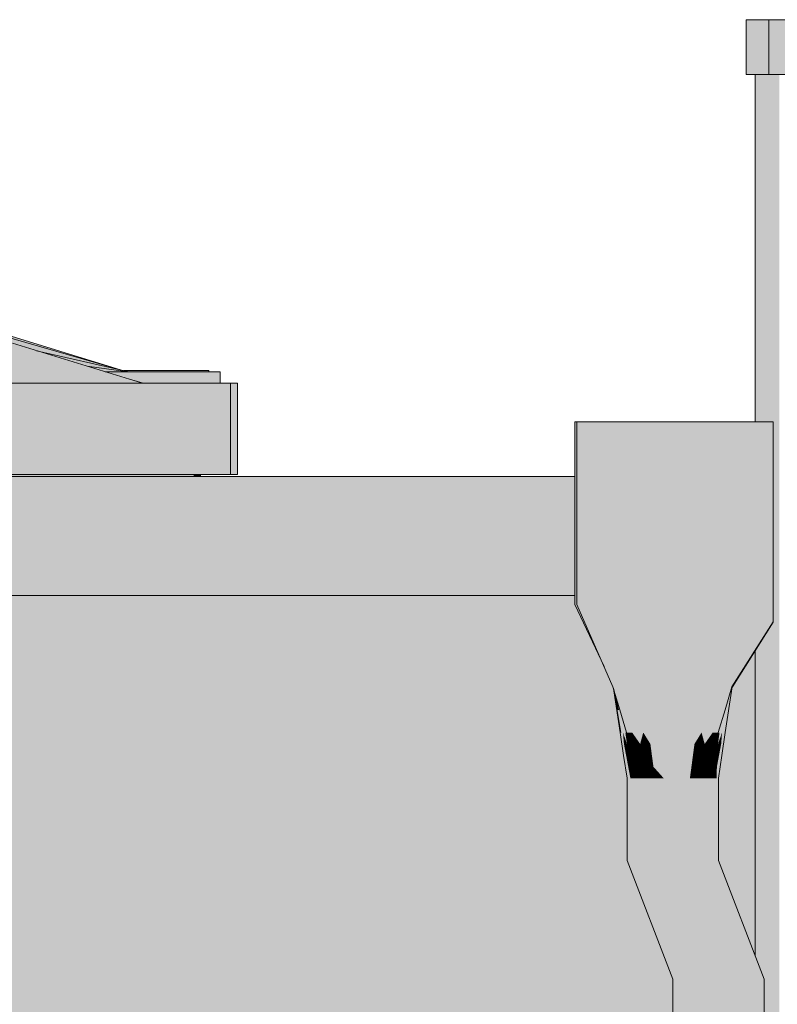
# Model space of a CAD drawing. Header units: metres. Extents: x 0 to 0.84, y 0 to 0.297.
# Tile 42 of 59: x 0.69183 to 0.69349, y 0.24596 to 0.24812. Entities that reach past the tile are written whole.
import ezdxf

# ---------------------------------------------------------------- set-up
doc = ezdxf.new("R2010")
doc.units = ezdxf.units.M
doc.layers.add('Standard', color=7, linetype='Continuous', lineweight=25)

msp = doc.modelspace()

# ---------------------------------------------------------------- hatches: boundary and pattern name
at = {"layer": 'Standard', "linetype": 'Continuous', "lineweight": 13, "true_color": 0xbababa, "transparency": 33554687}
for points in [[(0.6934231, 0.2481153), (0.6934231, 0.2479953), (0.6934734, 0.2479953), (0.6934734, 0.2481153)], [(0.6930485, 0.246835), (0.6930525, 0.246835), (0.6930525, 0.247235), (0.6930485, 0.247235)], [(0.6930525, 0.246835), (0.6934826, 0.246835), (0.6934826, 0.246915), (0.6934826, 0.247235), (0.6930525, 0.247235)], [(0.6930525, 0.246835), (0.6930485, 0.246835), (0.6931122, 0.2466995)], [(0.6930525, 0.246835), (0.6931318, 0.246655), (0.6934826, 0.2468235), (0.6934826, 0.246835)], [(0.6931318, 0.246655), (0.6933918, 0.246655), (0.6934826, 0.2467975), (0.6934826, 0.2468235)], [(0.6933918, 0.246655), (0.6933932, 0.246655), (0.6934824, 0.2467969), (0.6934826, 0.2467975)], [(0.6931699, 0.246455), (0.6931625, 0.246455), (0.6931625, 0.246275), (0.6931699, 0.246275)], [(0.6931915, 0.246455), (0.6931699, 0.246455), (0.6931699, 0.246275), (0.6931915, 0.246275)], [(0.6932238, 0.246455), (0.6931915, 0.246455), (0.6931915, 0.246275), (0.6932238, 0.246275)], [(0.693262, 0.246455), (0.6932238, 0.246455), (0.6932238, 0.246275), (0.693262, 0.246275)], [(0.6933002, 0.246455), (0.693262, 0.246455), (0.693262, 0.246275), (0.6933002, 0.246275)], [(0.6933329, 0.246455), (0.6933002, 0.246455), (0.6933002, 0.246275), (0.6933329, 0.246275)], [(0.6933547, 0.246455), (0.6933329, 0.246455), (0.6933329, 0.246275), (0.6933547, 0.246275)], [(0.6933625, 0.246455), (0.6933547, 0.246455), (0.6933547, 0.246275), (0.6933625, 0.246275)], [(0.6931699, 0.246275), (0.6931625, 0.246275), (0.6932631, 0.246015), (0.6932705, 0.246015)], [(0.6931915, 0.246275), (0.6931699, 0.246275), (0.6932705, 0.246015), (0.693292, 0.246015)], [(0.6932238, 0.246275), (0.6931915, 0.246275), (0.693292, 0.246015), (0.6933243, 0.246015)], [(0.693262, 0.246275), (0.6932238, 0.246275), (0.6933243, 0.246015), (0.6933625, 0.246015)], [(0.6933002, 0.246275), (0.693262, 0.246275), (0.6933625, 0.246015), (0.6934009, 0.246015)], [(0.6933329, 0.246275), (0.6933002, 0.246275), (0.6934009, 0.246015), (0.6934334, 0.246015)], [(0.6933547, 0.246275), (0.6933329, 0.246275), (0.6934334, 0.246015), (0.6934553, 0.246015)], [(0.6933625, 0.246275), (0.6933547, 0.246275), (0.6934553, 0.246015), (0.6934631, 0.246015)]]:
    msp.add_hatch(color=9, dxfattribs=at).paths.add_polyline_path(points)
at = {"layer": 'Standard', "linetype": 'Continuous', "lineweight": 13, "true_color": 0xd1d1d1, "transparency": 33554687}
for points in [[(0.6934734, 0.2481153), (0.6934734, 0.2479953), (0.7170333, 0.2479953), (0.7170333, 0.2481153)], [(0.6763443, 0.2471151), (0.6763443, 0.246855), (0.6930485, 0.246855), (0.6930485, 0.2471151)]]:
    msp.add_hatch(color=254, dxfattribs=at).paths.add_polyline_path(points)
at = {"layer": 'Standard', "linetype": 'Continuous', "lineweight": 13, "true_color": 0xd8d8d8, "transparency": 33554687}
for points in [[(0.6934957, 0.246915), (0.6934957, 0.2479953), (0.6934734, 0.2479953), (0.6934432, 0.2479953), (0.6934432, 0.247235), (0.6934826, 0.247235), (0.6934826, 0.246915)], [(0.6922288, 0.2471195), (0.6922147, 0.2471195), (0.6922147, 0.2471151), (0.6922288, 0.2471151)], [(0.6934957, 0.2463149), (0.6934957, 0.246915), (0.6934826, 0.246915), (0.6934826, 0.246835), (0.6934826, 0.2468235), (0.6934826, 0.2467975), (0.6934824, 0.2467969), (0.6934432, 0.2467344), (0.6934432, 0.2463149)], [(0.6934957, 0.245415), (0.6934957, 0.2463149), (0.6934432, 0.2463149), (0.6934432, 0.2460665), (0.6934631, 0.246015), (0.6934631, 0.2459053), (0.6934818, 0.2459053), (0.6934818, 0.245715), (0.6934817, 0.245715), (0.6934817, 0.245415)]]:
    msp.add_hatch(color=254, dxfattribs=at).paths.add_polyline_path(points)
at = {"layer": 'Standard', "linetype": 'Continuous', "lineweight": 13, "true_color": 0xd0e6ef, "transparency": 33554687}
for points in [[(0.691783, 0.2474322), (0.6917838, 0.2474267), (0.6920557, 0.2473484)], [(0.6918167, 0.247407), (0.6918151, 0.2474015), (0.6921017, 0.2473195)], [(0.6921002, 0.2473195), (0.6921017, 0.2473195), (0.6918151, 0.2474015)], [(0.6921033, 0.2473195), (0.6920779, 0.2473268), (0.6921017, 0.2473195)]]:
    msp.add_hatch(color=254, dxfattribs=at).paths.add_polyline_path(points)
at = {"layer": 'Standard', "linetype": 'Continuous', "lineweight": 13, "true_color": 0xd1e7f0, "transparency": 33554687}
for points in [[(0.6917838, 0.2474267), (0.6917846, 0.2474103), (0.6920655, 0.2473456)], [(0.6918151, 0.2474015), (0.6918135, 0.2473851), (0.6921002, 0.2473195)], [(0.6917854, 0.247383), (0.6917862, 0.2473447), (0.6920704, 0.2473447)], [(0.691812, 0.2473578), (0.6918104, 0.2473195), (0.692097, 0.2473195)]]:
    msp.add_hatch(color=254, dxfattribs=at).paths.add_polyline_path(points)
at = {"layer": 'Standard', "linetype": 'Continuous', "lineweight": 13, "true_color": 0xd2e8f1, "transparency": 33554687}
for points in [[(0.6917846, 0.2474103), (0.6917854, 0.247383), (0.6920684, 0.247345)], [(0.6918135, 0.2473851), (0.691812, 0.2473578), (0.6920986, 0.2473195)]]:
    msp.add_hatch(color=254, dxfattribs=at).paths.add_polyline_path(points)
at = {"layer": 'Standard', "linetype": 'Continuous', "lineweight": 13, "true_color": 0xcfe5ee, "transparency": 33554687}
for points in [[(0.6920986, 0.2473195), (0.6921002, 0.2473195), (0.6918135, 0.2473851)], [(0.692105, 0.2473195), (0.692097, 0.2473213), (0.6921033, 0.2473195)]]:
    msp.add_hatch(color=254, dxfattribs=at).paths.add_polyline_path(points)
at = {"layer": 'Standard', "linetype": 'Continuous', "lineweight": 13, "true_color": 0xf3f3f3, "transparency": 33554687}
h = msp.add_hatch(color=7, dxfattribs=at)
h.paths.add_polyline_path([(0.6922465, 0.2473471), (0.6920604, 0.2473471), (0.6920655, 0.2473456), (0.6920684, 0.247345), (0.6920704, 0.2473447), (0.6922465, 0.2473447)])
h.paths.add_polyline_path([(0.6895665, 0.2473471), (0.6895665, 0.2471471), (0.6895841, 0.2471471), (0.6895841, 0.2473447), (0.6895917, 0.2473447), (0.6897855, 0.2473447), (0.6897874, 0.247345), (0.6897903, 0.2473456), (0.6897955, 0.2473471)])
h = msp.add_hatch(color=7, dxfattribs=at)
h.paths.add_polyline_path([(0.6922717, 0.2473447), (0.6911163, 0.2473447), (0.6911163, 0.2473195), (0.6922717, 0.2473195)])
h.paths.add_polyline_path([(0.6908444, 0.2473447), (0.6908444, 0.2473195), (0.6910762, 0.2473195), (0.6910762, 0.2473447)])
h.paths.add_polyline_path([(0.6895917, 0.2473447), (0.6895917, 0.2471447), (0.6896143, 0.2471447), (0.6896143, 0.2473195), (0.6908045, 0.2473195), (0.6908045, 0.2473447)])
at = {"layer": 'Standard', "linetype": 'Continuous', "lineweight": 13, "true_color": 0xcee4ed, "transparency": 33554687}
for points in [[(0.692097, 0.2473195), (0.6920986, 0.2473195), (0.691812, 0.2473578)], [(0.6921066, 0.2473195), (0.6921005, 0.2473203), (0.6921019, 0.2473198), (0.692105, 0.2473195)]]:
    msp.add_hatch(color=254, dxfattribs=at).paths.add_polyline_path(points)
at = {"layer": 'Standard', "linetype": 'Continuous', "lineweight": 13, "true_color": 0xf3f3f3, "transparency": 33554687}
h = msp.add_hatch(color=7, dxfattribs=at)
h.paths.add_polyline_path([(0.6922943, 0.2473195), (0.6911163, 0.2473195), (0.6911163, 0.2471195), (0.6922943, 0.2471195)])
h.paths.add_polyline_path([(0.6896143, 0.2473195), (0.6896143, 0.2471195), (0.6910762, 0.2471195), (0.6910762, 0.2473195)])
at = {"layer": 'Standard', "linetype": 'Continuous', "lineweight": 13, "true_color": 0xebebeb, "transparency": 33554687}
msp.add_hatch(color=7, dxfattribs=at).paths.add_polyline_path([(0.6923092, 0.2473195), (0.6922943, 0.2473195), (0.6922943, 0.2471195), (0.6923092, 0.2471195)])
at = {"layer": 'Standard', "linetype": 'Continuous', "lineweight": 13, "true_color": 0xd8d8d8, "transparency": 33554687}
h = msp.add_hatch(color=254, dxfattribs=at)
h.paths.add_polyline_path([(0.6922147, 0.2471195), (0.6911163, 0.2471195), (0.6911163, 0.2471151), (0.6922147, 0.2471151)])
h.paths.add_polyline_path([(0.6896947, 0.2471195), (0.6896947, 0.2471151), (0.6910762, 0.2471151), (0.6910762, 0.2471195)])
at = {"layer": 'Standard', "linetype": 'Continuous', "lineweight": 13, "true_color": 0xf3f3f3, "transparency": 33554687}
h = msp.add_hatch(color=7, dxfattribs=at)
h.paths.add_polyline_path([(0.6767039, 0.2463149), (0.6931625, 0.2463149), (0.6931625, 0.246455), (0.693155, 0.2465051), (0.6931475, 0.2465551), (0.6931337, 0.2466466), (0.6931328, 0.246652), (0.6931318, 0.246655), (0.6931122, 0.2466995), (0.6930485, 0.246835), (0.6930485, 0.246855), (0.6767039, 0.246855)])
h.paths.add_polyline_path([(0.6933932, 0.246655), (0.6933923, 0.246652), (0.6933912, 0.2466466), (0.6933774, 0.2465551), (0.69337, 0.2465051), (0.6933625, 0.246455), (0.6933625, 0.2463149), (0.6934432, 0.2463149), (0.6934432, 0.2467344)])
at = {"layer": 'Standard', "linetype": 'Continuous', "lineweight": 13, "transparency": 33554687}
msp.add_hatch(color=7, dxfattribs=at).paths.add_polyline_path([(0.6930485, 0.246835), (0.6930485, 0.246855), (0.6767039, 0.246855), (0.6767039, 0.2468128), (0.6930529, 0.2468257)])
at = {"layer": 'Standard', "linetype": 'Continuous', "lineweight": 13, "true_color": 0xaaaaaa, "transparency": 33554687}
for points in [[(0.6931644, 0.246655), (0.6931318, 0.246655), (0.6931467, 0.246605)], [(0.6931467, 0.246605), (0.6931609, 0.246605), (0.6931751, 0.246605), (0.6931644, 0.246655)], [(0.6931969, 0.246655), (0.6931644, 0.246655), (0.6931751, 0.246605)], [(0.6931751, 0.246605), (0.6931893, 0.246605), (0.6932036, 0.246605), (0.6931969, 0.246655)], [(0.6932293, 0.246655), (0.6931969, 0.246655), (0.6932036, 0.246605)], [(0.6932361, 0.2465551), (0.6932293, 0.246655), (0.6932036, 0.246605)], [(0.693249, 0.2465551), (0.6932293, 0.246655), (0.6932361, 0.2465551), (0.6932395, 0.2465051)], [(0.693249, 0.2465551), (0.6932618, 0.246655), (0.6932293, 0.246655)], [(0.693249, 0.2465551), (0.693262, 0.2465051), (0.6932619, 0.2465551), (0.6932618, 0.246655)], [(0.6932618, 0.246655), (0.6932619, 0.2465551), (0.6932877, 0.2465551)], [(0.6932877, 0.2465551), (0.6932943, 0.246655), (0.6932618, 0.246655)], [(0.6932844, 0.2465051), (0.6933006, 0.2465551), (0.6932943, 0.246655), (0.6932877, 0.2465551), (0.6932619, 0.2465551)], [(0.6933201, 0.246605), (0.6932943, 0.246655), (0.6933006, 0.2465551)], [(0.6933201, 0.246605), (0.6933268, 0.246655), (0.6932943, 0.246655)], [(0.6933268, 0.246655), (0.6933201, 0.246605), (0.6933345, 0.246605)], [(0.6933345, 0.246605), (0.6933431, 0.246655), (0.6933268, 0.246655)], [(0.6933431, 0.246655), (0.6933345, 0.246605), (0.6933487, 0.246605)], [(0.6933487, 0.246605), (0.6933593, 0.246655), (0.6933431, 0.246655)], [(0.6933593, 0.246655), (0.6933487, 0.246605), (0.6933629, 0.246605), (0.6933771, 0.246605)], [(0.6933771, 0.246605), (0.6933918, 0.246655), (0.6933593, 0.246655)], [(0.6933765, 0.2465551), (0.6933923, 0.246655), (0.6933755, 0.2465551), (0.6933671, 0.2465051)], [(0.6933765, 0.2465551), (0.69337, 0.2465051), (0.6933774, 0.2465551), (0.6933925, 0.246655)], [(0.6933755, 0.2465551), (0.6933923, 0.246655), (0.6933828, 0.246605)], [(0.6933765, 0.2465551), (0.6933925, 0.246655), (0.6933923, 0.246655)], [(0.693392, 0.246655), (0.6933918, 0.246655), (0.6933771, 0.246605)], [(0.6933771, 0.246605), (0.6933785, 0.246605), (0.6933799, 0.246605), (0.693392, 0.246655)], [(0.6933922, 0.246655), (0.693392, 0.246655), (0.6933799, 0.246605)], [(0.6933799, 0.246605), (0.6933813, 0.246605), (0.6933828, 0.246605), (0.6933922, 0.246655)], [(0.6933928, 0.246655), (0.6933926, 0.246655), (0.6933912, 0.2466466)], [(0.693393, 0.246655), (0.6933929, 0.246655), (0.6933923, 0.246652)], [(0.6933932, 0.246655), (0.693393, 0.246655), (0.6933923, 0.246652)], [(0.6931441, 0.246605), (0.6931454, 0.246605), (0.6931467, 0.246605), (0.6931328, 0.246652)], [(0.6931417, 0.246605), (0.6931429, 0.246605), (0.6931328, 0.246652)], [(0.6931429, 0.246605), (0.6931441, 0.246605), (0.6931328, 0.246652)], [(0.6931577, 0.2465051), (0.6931501, 0.2465551), (0.6931351, 0.2466395), (0.6931337, 0.2466466), (0.6931493, 0.2465551), (0.6931475, 0.2465551)], [(0.6931475, 0.2465551), (0.6931493, 0.2465551), (0.6931337, 0.2466466)], [(0.6931417, 0.246605), (0.6931351, 0.2466395), (0.6931501, 0.2465551)], [(0.6931537, 0.2465551), (0.6931417, 0.246605), (0.6931558, 0.24653)], [(0.6931537, 0.2465551), (0.6931429, 0.246605), (0.6931417, 0.246605)], [(0.6931501, 0.2465551), (0.6931605, 0.2465051), (0.6931558, 0.24653), (0.6931417, 0.246605)], [(0.6931429, 0.246605), (0.6931537, 0.2465551), (0.6931563, 0.2465551)], [(0.6931563, 0.2465551), (0.6931441, 0.246605), (0.6931429, 0.246605)], [(0.6931589, 0.2465551), (0.6931454, 0.246605), (0.6931441, 0.246605)], [(0.6931624, 0.24653), (0.6931589, 0.2465551), (0.6931441, 0.246605), (0.6931563, 0.2465551), (0.6931537, 0.2465551)], [(0.6931616, 0.2465551), (0.6931467, 0.246605), (0.6931454, 0.246605)], [(0.6931454, 0.246605), (0.6931589, 0.2465551), (0.6931616, 0.2465551)], [(0.6931609, 0.246605), (0.6931467, 0.246605), (0.6931616, 0.2465551)], [(0.6931616, 0.2465551), (0.6931738, 0.2465551), (0.6931609, 0.246605)], [(0.6931751, 0.246605), (0.6931609, 0.246605), (0.6931738, 0.2465551)], [(0.6931738, 0.2465551), (0.6931913, 0.24653), (0.6931981, 0.2465551), (0.693186, 0.2465551), (0.6931751, 0.246605)], [(0.6931893, 0.246605), (0.6931751, 0.246605), (0.693186, 0.2465551)], [(0.693186, 0.2465551), (0.6931981, 0.2465551), (0.6931893, 0.246605)], [(0.6932036, 0.246605), (0.6931893, 0.246605), (0.6931981, 0.2465551)], [(0.6931981, 0.2465551), (0.6932137, 0.24653), (0.6932036, 0.246605)], [(0.6932361, 0.2465551), (0.6932036, 0.246605), (0.6932137, 0.24653)], [(0.6933006, 0.2465551), (0.6933069, 0.2465051), (0.6933102, 0.24653), (0.6933201, 0.246605)], [(0.6933257, 0.2465551), (0.6933201, 0.246605), (0.6933102, 0.24653)], [(0.6933257, 0.2465551), (0.6933345, 0.246605), (0.6933201, 0.246605)], [(0.6933345, 0.246605), (0.6933257, 0.2465551), (0.6933379, 0.2465551)], [(0.6933326, 0.24653), (0.6933502, 0.2465551), (0.6933487, 0.246605), (0.6933379, 0.2465551), (0.6933257, 0.2465551)], [(0.6933379, 0.2465551), (0.6933487, 0.246605), (0.6933345, 0.246605)], [(0.6933502, 0.2465551), (0.6933629, 0.246605), (0.6933487, 0.246605)], [(0.6933629, 0.246605), (0.6933502, 0.2465551), (0.6933624, 0.2465551)], [(0.6933651, 0.2465551), (0.6933618, 0.24653), (0.6933706, 0.2465551), (0.6933679, 0.2465551), (0.6933799, 0.246605)], [(0.6933624, 0.2465551), (0.6933651, 0.2465551), (0.6933785, 0.246605)], [(0.6933785, 0.246605), (0.6933771, 0.246605), (0.6933624, 0.2465551)], [(0.6933624, 0.2465551), (0.6933771, 0.246605), (0.6933629, 0.246605)], [(0.6933799, 0.246605), (0.6933785, 0.246605), (0.6933651, 0.2465551)], [(0.6933813, 0.246605), (0.6933799, 0.246605), (0.6933679, 0.2465551)], [(0.6933679, 0.2465551), (0.6933706, 0.2465551), (0.6933813, 0.246605)], [(0.6933755, 0.2465551), (0.6933828, 0.246605), (0.6933687, 0.24653)], [(0.6933706, 0.2465551), (0.6933687, 0.24653), (0.6933828, 0.246605)], [(0.6933828, 0.246605), (0.6933813, 0.246605), (0.6933706, 0.2465551)], [(0.6931475, 0.2465551), (0.693155, 0.2465051), (0.6931577, 0.2465051)], [(0.693168, 0.246455), (0.6931605, 0.2465051), (0.6931501, 0.2465551), (0.6931577, 0.2465051)], [(0.6931558, 0.24653), (0.6931624, 0.24653), (0.6931537, 0.2465551)], [(0.6931624, 0.24653), (0.6931691, 0.24653), (0.6931589, 0.2465551)], [(0.6931691, 0.24653), (0.6931616, 0.2465551), (0.6931589, 0.2465551)], [(0.6931738, 0.2465551), (0.6931616, 0.2465551), (0.6931691, 0.24653)], [(0.6931738, 0.2465551), (0.6931691, 0.24653), (0.6931913, 0.24653)], [(0.6931981, 0.2465551), (0.6931913, 0.24653), (0.6932137, 0.24653)], [(0.6932395, 0.2465051), (0.6932361, 0.2465551), (0.6932137, 0.24653)], [(0.6932524, 0.246455), (0.693262, 0.2465051), (0.693249, 0.2465551), (0.6932395, 0.2465051)], [(0.6932619, 0.2465551), (0.693262, 0.2465051), (0.6932844, 0.2465051)], [(0.6932906, 0.246455), (0.6933069, 0.2465051), (0.6933006, 0.2465551), (0.6932844, 0.2465051)], [(0.6933102, 0.24653), (0.6933326, 0.24653), (0.6933257, 0.2465551)], [(0.6933326, 0.24653), (0.693355, 0.24653), (0.6933502, 0.2465551)], [(0.693355, 0.24653), (0.6933624, 0.2465551), (0.6933502, 0.2465551)], [(0.6933651, 0.2465551), (0.693355, 0.24653), (0.6933618, 0.24653)], [(0.6933651, 0.2465551), (0.6933624, 0.2465551), (0.693355, 0.24653)], [(0.6933606, 0.246455), (0.69337, 0.2465051), (0.6933765, 0.2465551), (0.6933671, 0.2465051)], [(0.6933706, 0.2465551), (0.6933618, 0.24653), (0.6933687, 0.24653)], [(0.6933671, 0.2465051), (0.6933755, 0.2465551), (0.6933687, 0.24653)], [(0.6931558, 0.24653), (0.6931605, 0.2465051), (0.6931685, 0.2465051)], [(0.6931685, 0.2465051), (0.6931624, 0.24653), (0.6931558, 0.24653)], [(0.6931624, 0.24653), (0.6931685, 0.2465051), (0.6931765, 0.2465051)], [(0.6931765, 0.2465051), (0.6931691, 0.24653), (0.6931624, 0.24653)], [(0.6931913, 0.24653), (0.6931691, 0.24653), (0.6931765, 0.2465051)], [(0.6931765, 0.2465051), (0.6931968, 0.2465051), (0.6931913, 0.24653)], [(0.6932137, 0.24653), (0.6931913, 0.24653), (0.6931968, 0.2465051)], [(0.6931968, 0.2465051), (0.693217, 0.2465051), (0.6932137, 0.24653)], [(0.6932395, 0.2465051), (0.6932137, 0.24653), (0.693217, 0.2465051), (0.6932204, 0.24648)], [(0.6933102, 0.24653), (0.6933069, 0.2465051), (0.6933273, 0.2465051)], [(0.6933273, 0.2465051), (0.6933326, 0.24653), (0.6933102, 0.24653)], [(0.6933326, 0.24653), (0.6933273, 0.2465051), (0.6933476, 0.2465051)], [(0.6933476, 0.2465051), (0.693355, 0.24653), (0.6933326, 0.24653)], [(0.6933618, 0.24653), (0.693355, 0.24653), (0.6933476, 0.2465051)], [(0.6933476, 0.2465051), (0.6933558, 0.2465051), (0.6933618, 0.24653)], [(0.6933687, 0.24653), (0.6933618, 0.24653), (0.6933558, 0.2465051)], [(0.6933558, 0.2465051), (0.693364, 0.2465051), (0.6933687, 0.24653)], [(0.6933671, 0.2465051), (0.6933687, 0.24653), (0.693364, 0.2465051), (0.6933593, 0.24648)], [(0.693155, 0.2465051), (0.6931625, 0.246455), (0.6931663, 0.246455)], [(0.6931663, 0.246455), (0.6931577, 0.2465051), (0.693155, 0.2465051)], [(0.6931577, 0.2465051), (0.6931663, 0.246455), (0.693168, 0.246455)], [(0.6931605, 0.2465051), (0.6931652, 0.24648), (0.6931746, 0.24648)], [(0.6931746, 0.24648), (0.6931685, 0.2465051), (0.6931605, 0.2465051)], [(0.693168, 0.246455), (0.6931699, 0.246455), (0.6931652, 0.24648), (0.6931605, 0.2465051)], [(0.6931685, 0.2465051), (0.6931746, 0.24648), (0.693184, 0.24648)], [(0.693184, 0.24648), (0.6931765, 0.2465051), (0.6931685, 0.2465051)], [(0.6931968, 0.2465051), (0.6931765, 0.2465051), (0.693184, 0.24648)], [(0.693184, 0.24648), (0.6932022, 0.24648), (0.6931968, 0.2465051)], [(0.693217, 0.2465051), (0.6931968, 0.2465051), (0.6932022, 0.24648)], [(0.6932022, 0.24648), (0.6932204, 0.24648), (0.693217, 0.2465051)], [(0.6932429, 0.246455), (0.6932395, 0.2465051), (0.6932204, 0.24648)], [(0.6932395, 0.2465051), (0.6932429, 0.246455), (0.6932524, 0.246455)], [(0.6932524, 0.246455), (0.693262, 0.246455), (0.693262, 0.2465051)], [(0.693262, 0.2465051), (0.693262, 0.246455), (0.6932812, 0.246455)], [(0.6932812, 0.246455), (0.6932844, 0.2465051), (0.693262, 0.2465051)], [(0.6932844, 0.2465051), (0.6932812, 0.246455), (0.6932906, 0.246455)], [(0.6932906, 0.246455), (0.6933002, 0.246455), (0.6933036, 0.24648), (0.6933069, 0.2465051)], [(0.6933069, 0.2465051), (0.6933036, 0.24648), (0.693322, 0.24648)], [(0.693322, 0.24648), (0.6933273, 0.2465051), (0.6933069, 0.2465051)], [(0.6933273, 0.2465051), (0.693322, 0.24648), (0.6933402, 0.24648)], [(0.6933402, 0.24648), (0.6933476, 0.2465051), (0.6933273, 0.2465051)], [(0.6933558, 0.2465051), (0.6933476, 0.2465051), (0.6933402, 0.24648)], [(0.6933402, 0.24648), (0.6933498, 0.24648), (0.6933558, 0.2465051)], [(0.693364, 0.2465051), (0.6933558, 0.2465051), (0.6933498, 0.24648)], [(0.6933498, 0.24648), (0.6933593, 0.24648), (0.693364, 0.2465051)], [(0.6933586, 0.246455), (0.6933671, 0.2465051), (0.6933593, 0.24648)], [(0.6933671, 0.2465051), (0.6933586, 0.246455), (0.6933606, 0.246455)], [(0.6933606, 0.246455), (0.6933625, 0.246455), (0.69337, 0.2465051)], [(0.6931652, 0.24648), (0.6931699, 0.246455), (0.6931806, 0.246455)], [(0.6931806, 0.246455), (0.6931746, 0.24648), (0.6931652, 0.24648)], [(0.6931746, 0.24648), (0.6931806, 0.246455), (0.6931915, 0.246455)], [(0.6931915, 0.246455), (0.693184, 0.24648), (0.6931746, 0.24648)], [(0.6932022, 0.24648), (0.693184, 0.24648), (0.6931915, 0.246455)], [(0.6931915, 0.246455), (0.6932076, 0.246455), (0.6932022, 0.24648)], [(0.6932204, 0.24648), (0.6932022, 0.24648), (0.6932076, 0.246455)], [(0.6932076, 0.246455), (0.6932238, 0.246455), (0.6932204, 0.24648)], [(0.6932204, 0.24648), (0.6932238, 0.246455), (0.6932429, 0.246455)], [(0.6933036, 0.24648), (0.6933002, 0.246455), (0.6933166, 0.246455)], [(0.6933166, 0.246455), (0.693322, 0.24648), (0.6933036, 0.24648)], [(0.693322, 0.24648), (0.6933166, 0.246455), (0.6933329, 0.246455)], [(0.6933329, 0.246455), (0.6933402, 0.24648), (0.693322, 0.24648)], [(0.6933498, 0.24648), (0.6933402, 0.24648), (0.6933329, 0.246455)], [(0.6933329, 0.246455), (0.6933438, 0.246455), (0.6933498, 0.24648)], [(0.6933593, 0.24648), (0.6933498, 0.24648), (0.6933438, 0.246455)], [(0.6933438, 0.246455), (0.6933547, 0.246455), (0.6933593, 0.24648)], [(0.6933593, 0.24648), (0.6933547, 0.246455), (0.6933586, 0.246455)]]:
    msp.add_hatch(color=253, dxfattribs=at).paths.add_polyline_path(points)
h = msp.add_hatch(color=253, dxfattribs=at)
h.paths.add_polyline_path([(0.6933925, 0.246655), (0.6933895, 0.2466373), (0.6933876, 0.2466249), (0.6933896, 0.2466373)])
h.paths.add_polyline_path([(0.6933926, 0.246655), (0.6933925, 0.246655), (0.6933912, 0.2466466)])
at = {"layer": 'Standard', "linetype": 'Continuous', "lineweight": 13, "true_color": 0xf3f3f3, "transparency": 33554687}
h = msp.add_hatch(color=7, dxfattribs=at)
h.paths.add_polyline_path([(0.6767039, 0.2463149), (0.6767039, 0.245415), (0.6798431, 0.245415), (0.6798431, 0.245715), (0.6798419, 0.245715), (0.679803, 0.245715), (0.679803, 0.2459053), (0.6798419, 0.2459053), (0.6932631, 0.2459053), (0.6932631, 0.246015), (0.6931625, 0.246275), (0.6931625, 0.2463149)])
h.paths.add_polyline_path([(0.6933625, 0.246275), (0.6934432, 0.2460665), (0.6934432, 0.2463149), (0.6933625, 0.2463149)])
at = {"layer": 'Standard', "linetype": 'Continuous', "lineweight": 13, "true_color": 0xbababa, "transparency": 33554687}
h = msp.add_hatch(color=9, dxfattribs=at)
h.paths.add_polyline_path([(0.6932705, 0.246015), (0.6932631, 0.246015), (0.6932631, 0.2385709), (0.6932705, 0.2385711)])
h.paths.add_polyline_path([(0.6932631, 0.238375), (0.6932705, 0.238375), (0.6932705, 0.2384643), (0.6932631, 0.2384643)])
h = msp.add_hatch(color=9, dxfattribs=at)
h.paths.add_polyline_path([(0.693292, 0.246015), (0.6932705, 0.246015), (0.6932705, 0.2385711), (0.693292, 0.2385715)])
h.paths.add_polyline_path([(0.6932705, 0.238375), (0.693292, 0.238375), (0.693292, 0.2384642), (0.6932705, 0.2384643)])
h = msp.add_hatch(color=9, dxfattribs=at)
h.paths.add_polyline_path([(0.6933243, 0.246015), (0.693292, 0.246015), (0.693292, 0.2385715), (0.6933243, 0.2385723)])
h.paths.add_polyline_path([(0.693292, 0.238375), (0.6933243, 0.238375), (0.6933243, 0.2384641), (0.693292, 0.2384642)])
h = msp.add_hatch(color=9, dxfattribs=at)
h.paths.add_polyline_path([(0.6933625, 0.246015), (0.6933243, 0.246015), (0.6933243, 0.2385723), (0.6933625, 0.2385731)])
h.paths.add_polyline_path([(0.6933243, 0.238375), (0.6933625, 0.238375), (0.6933625, 0.238464), (0.6933243, 0.2384641)])
h = msp.add_hatch(color=9, dxfattribs=at)
h.paths.add_polyline_path([(0.6934009, 0.246015), (0.6933625, 0.246015), (0.6933625, 0.2385731), (0.6934009, 0.238574)])
h.paths.add_polyline_path([(0.6933625, 0.238375), (0.6934009, 0.238375), (0.6934009, 0.2384638), (0.6933625, 0.238464)])
h = msp.add_hatch(color=9, dxfattribs=at)
h.paths.add_polyline_path([(0.6934334, 0.246015), (0.6934009, 0.246015), (0.6934009, 0.238574), (0.6934334, 0.2385746), (0.6934334, 0.244155), (0.693407, 0.244155), (0.6934067, 0.2441925), (0.6934065, 0.244295), (0.6934064, 0.2444349), (0.6934065, 0.244575), (0.6934067, 0.2446776), (0.693407, 0.244715), (0.6934334, 0.244715)])
h.paths.add_polyline_path([(0.6934009, 0.238375), (0.6934334, 0.238375), (0.6934334, 0.2384637), (0.6934009, 0.2384638)])
h = msp.add_hatch(color=9, dxfattribs=at)
h.paths.add_polyline_path([(0.6934553, 0.246015), (0.6934334, 0.246015), (0.6934334, 0.244715), (0.6934553, 0.244715)])
h.paths.add_polyline_path([(0.6934334, 0.2385746), (0.6934553, 0.2385751), (0.6934553, 0.244155), (0.6934334, 0.244155)])
h.paths.add_polyline_path([(0.6934334, 0.238375), (0.6934553, 0.238375), (0.6934553, 0.2384636), (0.6934334, 0.2384637)])
h = msp.add_hatch(color=9, dxfattribs=at)
h.paths.add_polyline_path([(0.6934631, 0.246015), (0.6934553, 0.246015), (0.6934553, 0.244715), (0.6934631, 0.244715)])
h.paths.add_polyline_path([(0.6934553, 0.2385751), (0.6934631, 0.2385753), (0.6934631, 0.244155), (0.6934553, 0.244155)])
h.paths.add_polyline_path([(0.6934553, 0.238375), (0.6934631, 0.238375), (0.6934631, 0.2384636), (0.6934553, 0.2384636)])

# ---------------------------------------------------------------- linework, layer by layer
at = {"layer": 'Standard', "color": 7, "linetype": 'Continuous', "lineweight": 13, "transparency": 33554687}
for p, q in [((0.6934231, 0.2479953), (0.6934231, 0.2481153)), ((0.6934231, 0.2481153), (0.6934734, 0.2481153)), ((0.6934734, 0.2479953), (0.6934734, 0.2481153)), ((0.6934734, 0.2481153), (0.7170333, 0.2481153)), ((0.6934734, 0.2481153), (0.6934734, 0.2479953)), ((0.6934734, 0.2479953), (0.6934231, 0.2479953)), ((0.6934432, 0.2479953), (0.6934432, 0.247235)), ((0.7170333, 0.2479953), (0.6934734, 0.2479953)), ((0.6920557, 0.2473484), (0.691783, 0.2474322)), ((0.6920655, 0.2473456), (0.6917838, 0.2474267)), ((0.6918167, 0.247407), (0.6921017, 0.2473195)), ((0.6920684, 0.247345), (0.6918695, 0.2473908)), ((0.6920704, 0.2473447), (0.69198, 0.2473569)), ((0.6922717, 0.2473447), (0.6920195, 0.2473447)), ((0.6922465, 0.2473471), (0.6920604, 0.2473471)), ((0.6922465, 0.2473471), (0.6922465, 0.2473447)), ((0.6922717, 0.2473447), (0.6922717, 0.2473195)), ((0.6920779, 0.2473268), (0.6921033, 0.2473195)), ((0.6922943, 0.2473195), (0.6911163, 0.2473195)), ((0.692097, 0.2473213), (0.692105, 0.2473195)), ((0.6921027, 0.24732), (0.6921066, 0.2473195)), ((0.6922943, 0.2473195), (0.6922943, 0.2471195)), ((0.6923092, 0.2473195), (0.6922943, 0.2473195)), ((0.6923092, 0.2473195), (0.6923092, 0.2471195)), ((0.6930485, 0.246835), (0.6930485, 0.247235)), ((0.6930525, 0.247235), (0.6930485, 0.247235)), ((0.6930525, 0.246835), (0.6930525, 0.247235)), ((0.6934826, 0.247235), (0.6930525, 0.247235)), ((0.6934826, 0.246915), (0.6934826, 0.247235)), ((0.6763443, 0.2471151), (0.6930485, 0.2471151)), ((0.6911163, 0.2471195), (0.6922943, 0.2471195)), ((0.6922147, 0.2471195), (0.6922147, 0.2471151)), ((0.6922288, 0.2471195), (0.6922288, 0.2471151)), ((0.6922943, 0.2471195), (0.6923092, 0.2471195)), ((0.6934826, 0.246835), (0.6934826, 0.246915)), ((0.6930485, 0.246855), (0.6763443, 0.246855)), ((0.6930485, 0.246835), (0.6931122, 0.2466995)), ((0.6931318, 0.246655), (0.6930525, 0.246835)), ((0.6934826, 0.2468235), (0.6934826, 0.246835)), ((0.6934826, 0.2467975), (0.6934826, 0.2468235)), ((0.6933918, 0.246655), (0.6934826, 0.2467975)), ((0.6933932, 0.246655), (0.6934824, 0.2467969)), ((0.6934824, 0.2467969), (0.6934826, 0.2467975)), ((0.6934432, 0.2467344), (0.6934432, 0.2463149)), ((0.6931467, 0.246605), (0.6931318, 0.246655)), ((0.6933771, 0.246605), (0.6933918, 0.246655)), ((0.6933774, 0.2465551), (0.6933925, 0.246655)), ((0.6933912, 0.2466466), (0.6933926, 0.246655)), ((0.6933912, 0.2466466), (0.6933928, 0.246655)), ((0.6933923, 0.246652), (0.6933929, 0.246655)), ((0.6933923, 0.246652), (0.693393, 0.246655)), ((0.6933923, 0.246652), (0.6933932, 0.246655)), ((0.6931417, 0.246605), (0.6931328, 0.246652)), ((0.6931429, 0.246605), (0.6931328, 0.246652)), ((0.6931441, 0.246605), (0.6931328, 0.246652)), ((0.6931475, 0.2465551), (0.6931337, 0.2466466)), ((0.6931493, 0.2465551), (0.6931337, 0.2466466)), ((0.6931616, 0.2465551), (0.6931467, 0.246605)), ((0.6933624, 0.2465551), (0.6933771, 0.246605)), ((0.693155, 0.2465051), (0.6931475, 0.2465551)), ((0.6931691, 0.24653), (0.6931616, 0.2465551)), ((0.693355, 0.24653), (0.6933624, 0.2465551)), ((0.69337, 0.2465051), (0.6933774, 0.2465551)), ((0.6931765, 0.2465051), (0.6931691, 0.24653)), ((0.6933476, 0.2465051), (0.693355, 0.24653)), ((0.6931625, 0.246455), (0.693155, 0.2465051)), ((0.6933625, 0.246455), (0.69337, 0.2465051)), ((0.6931625, 0.246275), (0.6931625, 0.246455)), ((0.6933625, 0.246455), (0.6933625, 0.246275)), ((0.6934432, 0.2463149), (0.6934432, 0.2460665)), ((0.6932631, 0.246015), (0.6931625, 0.246275)), ((0.6933625, 0.246275), (0.6934631, 0.246015)), ((0.6932631, 0.246015), (0.6932631, 0.2385709)), ((0.6934631, 0.244715), (0.6934631, 0.246015))]:
    msp.add_line(p, q, dxfattribs=at)

doc.saveas('drawing.dxf')
